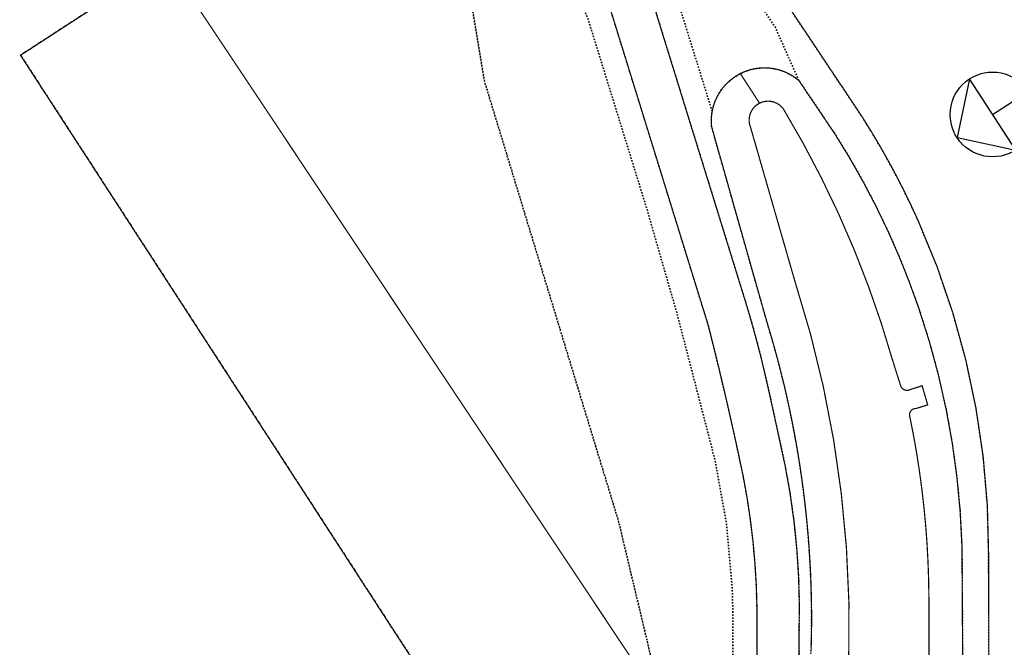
# Model space of a CAD drawing. Header units: millimetres. Extents: x -129091 to 155785, y -48843 to 227918.
# Tile 4 of 18: x -120995 to -39752, y 70166 to 121934. Entities that reach past the tile are written whole.
import ezdxf

# ---------------------------------------------------------------- set-up
doc = ezdxf.new("R2010")
doc.units = ezdxf.units.MM
doc.header["$LTSCALE"] = 100
for name, pattern in [('BORDER', [44.45, 12.7, -6.35, 12.7, -6.35, 0, -6.35]), ('HIDDEN', [5, 2.5, -2.5]), ('HIDDEN2', [2.5, 1, -1.5])]:
    doc.linetypes.add(name, pattern=pattern)
for name, color, linetype in [('T--L9000_PERCEEL', 6, 'BORDER'), ('T--L9041_WEGDEEL', 8, 'Continuous'), ('T--L9042_Groenvoorziening', 92, 'HIDDEN2'), ('T--L9043_ONDERSTEUNENDWATERDEEL', 7, 'Continuous'), ('T--L9043_WATERDEEL', 5, 'Continuous'), ('X--L$5--_NOORDPIJL', 8, 'Continuous'), ('X--T$7--_RASTERVERDELING', 8, 'HIDDEN')]:
    doc.layers.add(name, color=color, linetype=linetype)

# ---------------------------------------------------------------- blocks, each defined once
blk = doc.blocks.new('NOORDPIJL')
at = {"flags": 128}
for points in [[(-5000, 0), (5000, 0), (0, 5000), (-5000, 0)], [(0, 0), (0, -5000)]]:
    blk.add_lwpolyline(points, dxfattribs=at)
blk.add_circle((0, 0), 5000)

msp = doc.modelspace()

# ---------------------------------------------------------------- linework, layer by layer
at = {"layer": 'T--L9000_PERCEEL', "const_width": 100, "flags": 128}
for points in [[(-23707, 118378), (-19488, 120519), (19038, 120362), (30988, 108756), (33980, 137416), (31246, 138525), (-25182, 138475), (-25350, 138114), (-28949, 139666), (-29191, 139065), (-43122, 160241), (-47386, 166719), (-108869, 126822), (-31488, 10663), (-22681, -2484), (-22745, 18248), (-22964, 86462), (-23028, 87587), (-23163, 90279), (-23401, 92964), (-23780, 95189), (-24251, 97395), (-28134, 113960), (-26149, 116554), (-23707, 118378)], [(-22681, -2484), (-31488, 10663), (-108869, 126822), (-120926, 118998), (-22581, -32556), (-22652, -11723), (-22681, -2484)]]:
    msp.add_lwpolyline(points, dxfattribs=at)
at = {"layer": 'T--L9041_WEGDEEL', "const_width": 100, "flags": 128}
for points in [[(-64104, 132839), (-53941, 117609), (-51452, 113879), (-50716, 112695), (-50004, 111497), (-49318, 110283), (-48657, 109055), (-48023, 107813), (-47414, 106560), (-46832, 105293), (-45297, 101559), (-43992, 97738), (-42921, 93845), (-42089, 89894), (-41497, 85901), (-41150, 81879), (-41047, 77842), (-40884, 16817)], [(-58369, 87574), (-58557, 88458), (-58749, 89341), (-58944, 90223), (-59140, 91105), (-59340, 91987), (-59543, 92867), (-59748, 93747), (-59966, 94608), (-60192, 95468), (-60426, 96325), (-60667, 97179), (-60915, 98033), (-61173, 98883), (-61437, 99731), (-69021, 124223)], [(-72183, 122566), (-64176, 96720), (-63730, 94949), (-63296, 93176), (-62873, 91400), (-62462, 89621), (-62062, 87840), (-61672, 86057), (-61295, 84270), (-60971, 82482), (-60701, 80684), (-60485, 78880), (-60322, 77070), (-60213, 75256), (-60158, 73439), (-60156, 71622), (-60063, 29017)], [(-56560, 19808), (-56696, 71176), (-56666, 73538), (-56725, 75898), (-56875, 78255), (-57115, 80605), (-57444, 82943), (-57863, 85267), (-58369, 87574)]]:
    msp.add_lwpolyline(points, dxfattribs=at)
at = {"layer": 'T--L9042_Groenvoorziening', "flags": 128}
for points in [[(-62061, 28285), (-62063, 29172), (-62161, 73599), (-62207, 75077), (-62675, 80351), (-63611, 85560), (-66755, 97680), (-69273, 106413), (-74071, 121903), (-76768, 128642), (-79753, 136465), (-80619, 138564), (-82747, 143773), (-86691, 141214), (-82649, 116869), (-71575, 80538), (-68478, 67564), (-67184, 55697), (-67177, 43759), (-67820, 37159), (-62061, 28285)], [(-67820, 37159), (-67177, 43759), (-67184, 55697), (-68478, 67564), (-71575, 80538), (-82649, 116869), (-86691, 141214), (-120926, 118998), (-67820, 37159)], [(-79753, 136465), (-76768, 128642), (-74071, 121903), (-69273, 106413), (-66755, 97680), (-63611, 85560), (-62675, 80351), (-62207, 75077), (-62161, 73599), (-62063, 29172), (-60063, 29017), (-60156, 71622), (-60158, 73439), (-60213, 75256), (-60322, 77070), (-60485, 78880), (-60701, 80684), (-60971, 82482), (-61295, 84270), (-61672, 86057), (-62062, 87840), (-62462, 89621), (-62873, 91400), (-63296, 93176), (-63730, 94949), (-64176, 96720), (-72183, 122566), (-72489, 123520), (-72808, 124470), (-73137, 125416), (-73478, 126359), (-73829, 127297), (-74192, 128231), (-74566, 129160), (-77156, 135422), (-77845, 137088), (-79753, 136465)], [(-40827, -4438), (-40884, 16817), (-41047, 77842), (-41150, 81879), (-41497, 85901), (-42089, 89894), (-42921, 93845), (-43992, 97738), (-45297, 101559), (-46832, 105293), (-47414, 106560), (-48023, 107813), (-48657, 109055), (-49318, 110283), (-50004, 111497), (-50716, 112695), (-51452, 113879), (-53941, 117609), (-64104, 132839), (-64577, 133401), (-65088, 133927), (-65636, 134416), (-66217, 134863), (-66830, 135268), (-67470, 135627), (-68134, 135940), (-68819, 136205), (-69522, 136419), (-70237, 136583), (-70963, 136695), (-71695, 136754), (-72429, 136761), (-73162, 136714), (-73889, 136615), (-73108, 134742), (-72394, 134805), (-71677, 134804), (-70947, 134736), (-70324, 134631), (-69723, 134473), (-69139, 134262), (-68575, 134000), (-68030, 133683), (-65877, 131927), (-65134, 130896), (-62490, 127038), (-58670, 121346), (-56705, 116920), (-53722, 112494), (-52526, 110548), (-51398, 108561), (-50338, 106538), (-49347, 104479), (-48428, 102388), (-47580, 100266), (-46805, 98117), (-45939, 95387), (-45189, 92622), (-44558, 89828), (-44049, 87009), (-43661, 84171), (-43393, 81320), (-43249, 78459), (-42727, -1509), (-40827, -4438)], [(-55805, 18645), (-55871, 66515), (-55799, 67611), (-55741, 68708), (-55697, 69805), (-55668, 70903), (-55654, 72002), (-55654, 73101), (-55669, 74199), (-55698, 75297), (-55742, 76394), (-55800, 77491), (-55873, 78587), (-55960, 79682), (-56062, 80775), (-56179, 81868), (-56310, 82959), (-56455, 84048), (-56614, 85134), (-56789, 86219), (-56977, 87301), (-57179, 88381), (-57397, 89458), (-57628, 90532), (-57873, 91603), (-58133, 92670), (-58407, 93733), (-58694, 94794), (-58996, 95851), (-59312, 96902), (-62932, 109675), (-63899, 113102), (-63915, 113283), (-63924, 113466), (-63925, 113647), (-63919, 113830), (-63905, 114012), (-63883, 114193), (-63855, 114373), (-67128, 124869), (-69764, 131933), (-70947, 134736), (-71677, 134804), (-72394, 134805), (-73108, 134742), (-71739, 131465), (-71310, 130447), (-70894, 129422), (-70492, 128393), (-70104, 127357), (-69728, 126318), (-69368, 125273), (-69021, 124223), (-61437, 99731), (-61173, 98883), (-60915, 98033), (-60667, 97179), (-60426, 96325), (-60192, 95468), (-59966, 94608), (-59748, 93747), (-59543, 92867), (-59340, 91987), (-59140, 91105), (-58944, 90223), (-58749, 89341), (-58557, 88458), (-58369, 87574), (-57863, 85267), (-57444, 82943), (-57115, 80605), (-56875, 78255), (-56725, 75898), (-56666, 73538), (-56696, 71176), (-56560, 19808), (-55805, 18645)], [(-56705, 116920), (-58670, 121346), (-62490, 127038), (-65134, 130896), (-65877, 131927), (-68030, 133683), (-68575, 134000), (-69139, 134262), (-69723, 134473), (-70324, 134631), (-70947, 134736), (-69764, 131933), (-67128, 124869), (-63855, 114373), (-63789, 114675), (-63701, 114972), (-63593, 115262), (-63464, 115544), (-63315, 115816), (-63148, 116077), (-62964, 116325), (-62762, 116560), (-62544, 116780), (-62310, 116984), (-62064, 117170), (-61804, 117339), (-61533, 117489), (-61259, 117618), (-60975, 117726), (-60686, 117815), (-60391, 117884), (-60091, 117931), (-59789, 117960), (-59486, 117965), (-59184, 117951), (-58883, 117916), (-58584, 117859), (-58291, 117782), (-58004, 117686), (-57725, 117569), (-57454, 117434), (-57192, 117279), (-56942, 117108), (-56705, 116920)]]:
    msp.add_lwpolyline(points, dxfattribs=at)
at = {"layer": 'T--L9043_ONDERSTEUNENDWATERDEEL', "const_width": 100, "flags": 128}
for points in [[(-42727, -1509), (-43249, 78459), (-43393, 81320), (-43661, 84171), (-44049, 87009), (-44558, 89828), (-45189, 92622), (-45939, 95387), (-46805, 98117), (-47580, 100266), (-48428, 102388), (-49347, 104479), (-50338, 106538), (-51398, 108561), (-52526, 110548), (-53722, 112494), (-56705, 116920), (-56942, 117108), (-57192, 117279), (-57454, 117434), (-57725, 117569), (-58004, 117686), (-58291, 117782), (-58584, 117859), (-58883, 117916), (-59184, 117951), (-59486, 117965), (-59789, 117960), (-60091, 117931), (-60391, 117884), (-60686, 117815), (-60975, 117726), (-61259, 117618), (-61533, 117489), (-59947, 115045), (-59852, 115088), (-59756, 115126), (-59657, 115157), (-59556, 115182), (-59454, 115199), (-59350, 115209), (-59247, 115213), (-59143, 115210), (-59040, 115201), (-58938, 115184), (-58837, 115160), (-58737, 115130), (-58640, 115093), (-58545, 115050), (-58454, 115000), (-58366, 114946), (-58282, 114886), (-58201, 114819), (-58127, 114748), (-58057, 114671), (-57991, 114590), (-56364, 111767), (-54845, 108884), (-53436, 105946), (-52138, 102957), (-50954, 99921), (-49886, 96842), (-48935, 93726)], [(-52587, 69393), (-52574, 73877), (-52778, 78358), (-53199, 82823), (-53835, 87262), (-54685, 91666), (-55748, 96024), (-57020, 100324), (-60692, 113062), (-60729, 113166), (-60760, 113273), (-60783, 113381), (-60798, 113490), (-60805, 113601), (-60805, 113712), (-60796, 113823), (-60779, 113933), (-60756, 114041), (-60724, 114146), (-60685, 114250), (-60640, 114351), (-60586, 114448), (-60526, 114542), (-60460, 114630), (-60388, 114714), (-60309, 114792), (-60225, 114864), (-60137, 114931), (-60044, 114992), (-59947, 115045), (-61533, 117489), (-61804, 117339), (-62064, 117170), (-62310, 116984), (-62544, 116780), (-62762, 116560), (-62964, 116325), (-63148, 116077), (-63315, 115816), (-63464, 115544), (-63593, 115262), (-63701, 114972), (-63789, 114675), (-63855, 114373), (-63883, 114193), (-63905, 114012), (-63919, 113830), (-63925, 113647), (-63924, 113466), (-63915, 113283), (-63899, 113102), (-62932, 109675), (-59312, 96902), (-58996, 95851), (-58694, 94794), (-58407, 93733), (-58133, 92670), (-57873, 91603), (-57628, 90532), (-57397, 89458), (-57179, 88381), (-56977, 87301), (-56789, 86219), (-56614, 85134), (-56455, 84048), (-56310, 82959), (-56179, 81868), (-56062, 80775), (-55960, 79682), (-55873, 78587), (-55800, 77491), (-55742, 76394), (-55698, 75297), (-55669, 74199), (-55654, 73101), (-55654, 72002), (-55668, 70903), (-55697, 69805)], [(-48935, 93726), (-48311, 91754), (-48299, 91719), (-48284, 91684), (-48267, 91650), (-48248, 91618), (-48227, 91587), (-48203, 91558), (-48178, 91530), (-48151, 91503), (-48123, 91480), (-48093, 91457), (-48061, 91437), (-48028, 91419), (-47994, 91403), (-47959, 91390), (-47923, 91378), (-47887, 91370), (-47850, 91364), (-47812, 91360), (-47775, 91359), (-47737, 91360), (-47700, 91363), (-47664, 91369), (-47626, 91378), (-47591, 91389), (-47556, 91402), (-47522, 91418), (-47489, 91436), (-46781, 91660), (-46536, 91738), (-46074, 90165), (-46774, 89944), (-47028, 89864), (-47065, 89864), (-47101, 89861), (-47139, 89856), (-47175, 89848), (-47210, 89838), (-47245, 89825), (-47279, 89809), (-47311, 89792), (-47343, 89773), (-47373, 89751), (-47400, 89727), (-47428, 89701), (-47451, 89674), (-47474, 89644), (-47495, 89613), (-47513, 89581), (-47528, 89547), (-47543, 89513), (-47553, 89478), (-47562, 89442), (-47568, 89405), (-47571, 89368), (-47573, 89331), (-47570, 89295), (-47566, 89257), (-47559, 89221), (-47550, 89185), (-47420, 88546), (-47294, 87905), (-47175, 87264), (-47062, 86621), (-46954, 85978), (-46851, 85333), (-46754, 84688), (-46553, 83197), (-46381, 81703), (-46240, 80204), (-46128, 78704), (-46047, 77203), (-45995, 75699), (-45973, 74195), (-45864, 3324)]]:
    msp.add_lwpolyline(points, dxfattribs=at)
at = {"layer": 'T--L9043_WATERDEEL', "const_width": 100, "flags": 128}
for points in [[(-48311, 91754), (-48935, 93726), (-49886, 96842), (-50954, 99921), (-52138, 102957), (-53436, 105946), (-54845, 108884), (-56364, 111767), (-57991, 114590), (-58057, 114671), (-58127, 114748), (-58201, 114819), (-58282, 114886), (-58366, 114946), (-58454, 115000), (-58545, 115050), (-58640, 115093), (-58737, 115130), (-58837, 115160), (-58938, 115184), (-59040, 115201), (-59143, 115210), (-59247, 115213), (-59350, 115209), (-59454, 115199), (-59556, 115182), (-59657, 115157), (-59756, 115126), (-59852, 115088), (-59947, 115045), (-60044, 114992), (-60137, 114931), (-60225, 114864), (-60309, 114792), (-60388, 114714), (-60460, 114630), (-60526, 114542), (-60586, 114448), (-60640, 114351), (-60685, 114250), (-60724, 114146), (-60756, 114041), (-60779, 113933), (-60796, 113823), (-60805, 113712), (-60805, 113601), (-60798, 113490), (-60783, 113381), (-60760, 113273), (-60729, 113166), (-60692, 113062), (-57020, 100324), (-55748, 96024), (-54685, 91666), (-53835, 87262), (-53199, 82823), (-52778, 78358), (-52574, 73877), (-52587, 69393)], [(-45864, 3324), (-45973, 74195), (-45995, 75699), (-46047, 77203), (-46128, 78704), (-46240, 80204), (-46381, 81703), (-46553, 83197), (-46754, 84688), (-46851, 85333), (-46954, 85978), (-47062, 86621), (-47175, 87264), (-47294, 87905), (-47420, 88546), (-47550, 89185), (-47559, 89221), (-47566, 89257), (-47570, 89295), (-47573, 89331), (-47571, 89368), (-47568, 89405), (-47562, 89442), (-47553, 89478), (-47543, 89513), (-47528, 89547), (-47513, 89581), (-47495, 89613), (-47474, 89644), (-47451, 89674), (-47428, 89701), (-47400, 89727), (-47373, 89751), (-47343, 89773), (-47311, 89792), (-47279, 89809), (-47245, 89825), (-47210, 89838), (-47175, 89848), (-47139, 89856), (-47101, 89861), (-47065, 89864), (-47028, 89864), (-46774, 89944), (-46074, 90165), (-46536, 91738), (-46781, 91660), (-47489, 91436), (-47522, 91418), (-47556, 91402), (-47591, 91389), (-47626, 91378), (-47664, 91369), (-47700, 91363), (-47737, 91360), (-47775, 91359), (-47812, 91360), (-47850, 91364), (-47887, 91370), (-47923, 91378), (-47959, 91390), (-47994, 91403), (-48028, 91419), (-48061, 91437), (-48093, 91457), (-48123, 91480), (-48151, 91503), (-48178, 91530), (-48203, 91558), (-48227, 91587), (-48248, 91618), (-48267, 91650), (-48284, 91684), (-48299, 91719), (-48311, 91754)]]:
    msp.add_lwpolyline(points, dxfattribs=at)
at = {"layer": 'X--T$7--_RASTERVERDELING', "flags": 128}
msp.add_lwpolyline([(155715, 60096), (46846, 227868), (-120926, 118998), (-12056, -48774), (155715, 60096)], dxfattribs=at)

# ---------------------------------------------------------------- block references
at = {"layer": 'X--L$5--_NOORDPIJL', "xscale": 0.7, "yscale": 0.7, "zscale": 0.7, "rotation": 122.9800910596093}
msp.add_blockref('NOORDPIJL', (-40716, 114119), dxfattribs=at)

doc.saveas('drawing.dxf')
